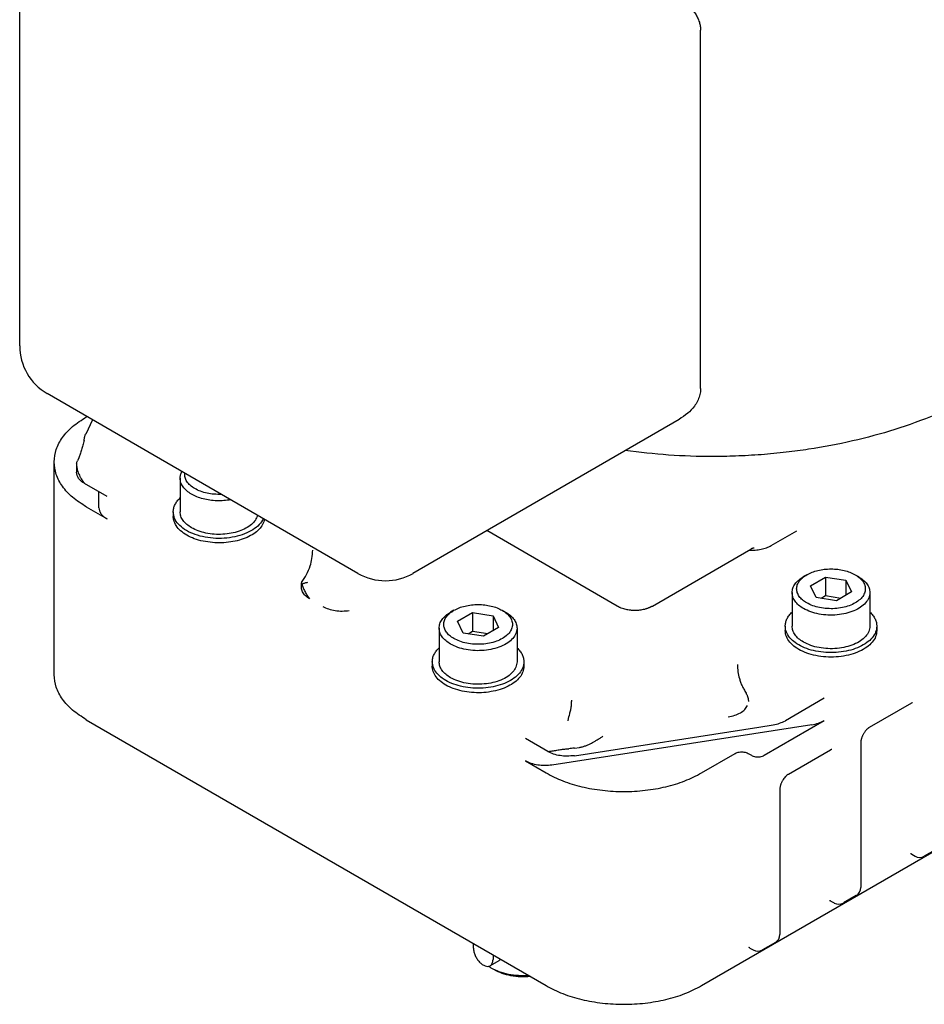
# Model space of a CAD drawing. Header units: inches. Extents: x -410 to 301, y -895 to 257.
# Tile 19 of 32: x 150 to 249, y -874 to -766. Entities that reach past the tile are written whole.
import ezdxf

# ---------------------------------------------------------------- set-up
doc = ezdxf.new("R2010")
doc.units = ezdxf.units.IN

# ---------------------------------------------------------------- blocks, each defined once
blk = doc.blocks.new('001_G21_BF_B3_20W_30W_Motor_verschmolzen__4', base_point=(154.08, -873.77))
at = {"color": 7, "linetype": 'Continuous'}
for p, q in [((157.6, -809.61), (157.67, -809.57)), ((158.26, -809.91), (157.53, -811.5)), ((156.78, -814.07), (156.63, -814.39)), ((154.08, -837.77), (154.08, -814.52)), ((156.53, -814.84), (156.53, -815.65)), ((167.84, -816.31), (167.84, -819.98)), ((159.86, -818.3), (157.41, -816.88)), ((158.98, -819.52), (158.98, -817.79)), ((157.6, -819.44), (159.86, -820.74)), ((167.09, -819.98), (167.09, -820.47)), ((215.58, -830.28), (201.33, -822.03)), ((232.38, -823.65), (235.17, -822.04)), ((219.41, -830.28), (230.15, -824.06)), ((236.27, -826.85), (235.92, -827.05)), ((241.56, -826.85), (241.91, -827.05)), ((181.1, -828.24), (181.1, -827.75)), ((236.69, -828.04), (238.32, -827.1)), ((237.28, -829.33), (236.69, -828.04)), ((238.32, -827.1), (238.32, -829.13)), ((238.32, -827.1), (240.55, -827.44)), ((240.55, -827.44), (240.55, -829.08)), ((240.55, -827.44), (241.15, -828.73)), ((234.67, -828.79), (234.67, -832.46)), ((237.83, -829.42), (238.32, -829.13)), ((238.32, -829.13), (240, -829.4)), ((241.15, -828.73), (239.51, -829.68)), ((243.17, -828.79), (243.17, -832.46)), ((239.51, -829.68), (237.28, -829.33)), ((197.74, -830.73), (197.38, -830.94)), ((198.15, -831.93), (199.78, -830.98)), ((199.78, -830.98), (199.78, -833.02)), ((199.78, -830.98), (202.01, -831.33)), ((202.01, -831.33), (202.01, -832.97)), ((202.01, -831.33), (202.61, -832.62)), ((203.02, -830.73), (203.37, -830.94)), ((198.75, -833.22), (198.15, -831.93)), ((196.13, -832.68), (196.13, -836.35)), ((200.98, -833.57), (198.75, -833.22)), ((199.29, -833.3), (199.78, -833.02)), ((199.78, -833.02), (201.46, -833.28)), ((202.61, -832.62), (200.98, -833.57)), ((204.63, -832.68), (204.63, -836.35)), ((233.92, -832.46), (233.92, -832.95)), ((243.92, -832.46), (243.92, -832.95)), ((195.38, -836.35), (195.38, -836.84)), ((205.38, -836.35), (205.38, -836.84)), ((238.18, -840.34), (233.93, -842.79)), ((247.69, -840.87), (243.09, -843.53)), ((157.6, -842.68), (207.8, -871.73)), ((231.63, -846.57), (238.18, -842.78)), ((236.83, -843.23), (208.44, -847.63)), ((210.89, -846.61), (231.02, -843.48)), ((231.02, -843.48), (232.59, -843.24)), ((207.99, -846.16), (205.54, -844.74)), ((242.18, -845.12), (242.18, -861.02)), ((210.89, -845.79), (211.45, -845.7)), ((224.77, -848.49), (228.45, -846.36)), ((229.87, -846.36), (230.22, -846.57)), ((238.85, -845.99), (234.26, -848.65)), ((205.54, -847.18), (207.8, -848.49)), ((233.34, -850.23), (233.34, -866.14)), ((224.77, -871.73), (257.44, -852.83)), ((250.52, -856.77), (249.1, -857.59)), ((247.75, -857.38), (248.1, -857.59)), ((238.91, -862.5), (239.26, -862.7)), ((241.68, -861.89), (240.27, -862.7)), ((199.88, -867.64), (199.88, -867.15)), ((230.07, -867.62), (230.43, -867.82)), ((232.84, -867), (231.43, -867.82)), ((202.63, -869.02), (201.7, -869.56)), ((202.01, -868.38), (202.01, -868.87)), ((202.16, -870.01), (201.81, -869.81))]:
    blk.add_line(p, q, dxfattribs=at)
for centre, start, end in [((248.6, -856.72), 239.9388, 300.0612), ((241.18, -861.02), 300.0612, 0), ((239.76, -861.84), 239.9388, 300.0612), ((232.34, -866.14), 300.0612, 0), ((230.93, -866.96), 239.9388, 300.0612)]:
    blk.add_arc(centre, 1, start, end, dxfattribs=at)
for points, knots in [([(154.08, -814.52), (154.13, -814.06), (154.23, -813.11), (154.98, -811.78), (156.11, -810.57), (157.08, -809.94), (157.6, -809.61)], [0, 0, 0, 0, 1.374439, 2.845435, 4.479908, 6.306053, 6.306053, 6.306053, 6.306053]), ([(157.36, -812.22), (157.37, -812.16), (157.37, -812.04), (157.4, -811.86), (157.45, -811.67), (157.5, -811.56), (157.53, -811.5)], [0, 0, 0, 0, 0.1699524, 0.3706778, 0.5549141, 0.7429058, 0.7429058, 0.7429058, 0.7429058]), ([(157.37, -812.17), (157.32, -812.35), (157.23, -812.69), (157.12, -813.11), (157.02, -813.43), (156.94, -813.66), (156.87, -813.87), (156.81, -814), (156.78, -814.07)], [0, 0, 0, 0, 0.538867, 1.055354, 1.307583, 1.55259, 1.768395, 1.982027, 1.982027, 1.982027, 1.982027]), ([(157.6, -819.44), (157.08, -819.11), (156.11, -818.48), (154.98, -817.27), (154.23, -815.94), (154.13, -814.98), (154.08, -814.52)], [0, 0, 0, 0, 1.826145, 3.460618, 4.931614, 6.306053, 6.306053, 6.306053, 6.306053]), ([(156.54, -814.74), (156.53, -814.75), (156.53, -814.76), (156.53, -814.79), (156.53, -814.82), (156.53, -814.83), (156.53, -814.84)], [0, 0, 0, 0, 0.0253462, 0.0500225, 0.0767516, 0.1027777, 0.1027777, 0.1027777, 0.1027777]), ([(156.53, -814.84), (156.53, -814.86), (156.53, -814.89), (156.54, -814.99), (156.56, -815.16), (156.61, -815.37), (156.68, -815.6), (156.78, -815.85), (156.9, -816.11), (157.05, -816.36), (157.21, -816.62), (157.34, -816.79), (157.41, -816.88)], [0, 0, 0, 0, 0.049725, 0.102363, 0.305783, 0.540031, 0.752596, 1.034113, 1.326934, 1.632674, 1.911193, 2.254005, 2.254005, 2.254005, 2.254005]), ([(156.54, -814.74), (156.54, -814.68), (156.56, -814.56), (156.61, -814.44), (156.63, -814.39)], [0, 0, 0, 0, 0.1808954, 0.3673441, 0.3673441, 0.3673441, 0.3673441]), ([(157.41, -816.88), (157.28, -816.8), (157.04, -816.64), (156.76, -816.34), (156.57, -816), (156.54, -815.77), (156.53, -815.65)], [0, 0, 0, 0, 0.456536, 0.865154, 1.232904, 1.576513, 1.576513, 1.576513, 1.576513]), ([(167.84, -816.31), (167.85, -816.19), (167.87, -815.93), (167.98, -815.69), (168.04, -815.57)], [0, 0, 0, 0, 0.377723, 0.7720599, 0.7720599, 0.7720599, 0.7720599]), ([(169.09, -818.05), (168.91, -817.93), (168.56, -817.71), (168.16, -817.28), (167.9, -816.81), (167.86, -816.47), (167.84, -816.31)], [0, 0, 0, 0, 0.64676, 1.225635, 1.746613, 2.233394, 2.233394, 2.233394, 2.233394]), ([(169.44, -817.44), (169.27, -817.33), (168.94, -817.11), (168.57, -816.69), (168.35, -816.23), (168.35, -815.91), (168.35, -815.75)], [0, 0, 0, 0, 0.618388, 1.166236, 1.656984, 2.120856, 2.120856, 2.120856, 2.120856]), ([(167.09, -819.98), (167.1, -819.85), (167.12, -819.57), (167.28, -819.17), (167.52, -818.79), (167.73, -818.57), (167.84, -818.46)], [0, 0, 0, 0, 0.402974, 0.82068, 1.265357, 1.745339, 1.745339, 1.745339, 1.745339]), ([(173.37, -818.66), (173.12, -818.7), (172.62, -818.77), (171.85, -818.78), (171.09, -818.72), (170.36, -818.57), (169.69, -818.36), (169.28, -818.15), (169.09, -818.05)], [0, 0, 0, 0, 0.760023, 1.53151, 2.297601, 3.041802, 3.749144, 4.407465, 4.407465, 4.407465, 4.407465]), ([(172.36, -818.07), (172.09, -818.07), (171.56, -818.07), (170.79, -817.95), (170.07, -817.76), (169.65, -817.54), (169.44, -817.44)], [0, 0, 0, 0, 0.800026, 1.583854, 2.328892, 3.016508, 3.016508, 3.016508, 3.016508]), ([(158.98, -819.52), (158.99, -819.63), (159.02, -819.87), (159.21, -820.2), (159.49, -820.51), (159.73, -820.66), (159.86, -820.74)], [0, 0, 0, 0, 0.34361, 0.711359, 1.119977, 1.576513, 1.576513, 1.576513, 1.576513]), ([(176.93, -820.72), (176.8, -820.94), (176.51, -821.43), (175.77, -821.98), (174.87, -822.42), (173.8, -822.73), (172.65, -822.89), (171.46, -822.88), (170.31, -822.71), (169.25, -822.4), (168.35, -821.94), (167.66, -821.38), (167.19, -820.71), (167.13, -820.22), (167.09, -819.98)], [0, 0, 0, 0, 0.781812, 1.677416, 2.691683, 3.805115, 4.982928, 6.182022, 7.356759, 8.464416, 9.471005, 10.358376, 11.133431, 11.837287, 11.837287, 11.837287, 11.837287]), ([(167.14, -820.88), (167.13, -820.81), (167.1, -820.68), (167.1, -820.54), (167.09, -820.47)], [0, 0, 0, 0, 0.2075593, 0.4130884, 0.4130884, 0.4130884, 0.4130884]), ([(169.09, -821.72), (168.91, -821.6), (168.56, -821.38), (168.16, -820.95), (167.9, -820.48), (167.86, -820.14), (167.84, -819.98)], [0, 0, 0, 0, 0.64676, 1.225635, 1.746613, 2.233394, 2.233394, 2.233394, 2.233394]), ([(176.3, -820.35), (176.23, -820.53), (176.08, -820.91), (175.61, -821.39), (175.01, -821.8), (174.26, -822.12), (173.41, -822.34), (172.5, -822.45), (171.57, -822.44), (170.67, -822.32), (169.83, -822.09), (169.33, -821.84), (169.09, -821.72)], [0, 0, 0, 0, 0.576087, 1.222556, 1.954571, 2.768856, 3.649312, 4.571697, 5.507302, 6.426098, 7.299742, 8.104762, 8.104762, 8.104762, 8.104762]), ([(171.39, -823.34), (171.04, -823.29), (170.36, -823.21), (169.41, -822.94), (168.57, -822.56), (167.9, -822.08), (167.38, -821.53), (167.22, -821.09), (167.14, -820.88)], [0, 0, 0, 0, 1.048583, 2.045304, 2.965059, 3.791948, 4.524234, 5.180108, 5.180108, 5.180108, 5.180108]), ([(177.06, -820.79), (177, -820.99), (176.88, -821.39), (176.45, -821.93), (175.87, -822.4), (175.14, -822.79), (174.3, -823.09), (173.36, -823.29), (172.38, -823.38), (171.72, -823.35), (171.39, -823.34)], [0, 0, 0, 0, 0.602995, 1.266806, 2.010668, 2.837617, 3.738484, 4.695712, 5.686402, 6.684798, 6.684798, 6.684798, 6.684798]), ([(229.99, -824.16), (230.21, -824.16), (230.64, -824.17), (231.27, -824.07), (231.86, -823.92), (232.22, -823.74), (232.38, -823.65)], [0, 0, 0, 0, 0.656766, 1.301453, 1.914413, 2.479386, 2.479386, 2.479386, 2.479386]), ([(181.11, -827.71), (181.3, -827.42), (181.67, -826.84), (182.04, -825.94), (182.27, -825.05), (182.3, -824.46), (182.32, -824.16)], [0, 0, 0, 0, 1.049898, 2.05967, 2.889927, 3.811388, 3.811388, 3.811388, 3.811388]), ([(230.19, -824.04), (230.19, -824.04), (230.18, -824.05), (230.17, -824.05), (230.16, -824.06), (230.15, -824.06), (230.15, -824.06)], [0, 0, 0, 0, 0.01202681, 0.02386561, 0.03489261, 0.04628831, 0.04628831, 0.04628831, 0.04628831]), ([(230.15, -824.06), (230.15, -824.06), (230.15, -824.06), (230.15, -824.06), (230.15, -824.06), (230.15, -824.06), (230.15, -824.06), (230.15, -824.06), (230.15, -824.06), (230.15, -824.06), (230.15, -824.06)], [0, 0, 0, 0, 0.000177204, 0.000354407, 0.00053161, 0.000708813, 0.000886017, 0.00106322, 0.001240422, 0.001417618, 0.001417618, 0.001417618, 0.001417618]), ([(230.23, -824.02), (230.23, -824.02), (230.22, -824.02), (230.21, -824.03), (230.2, -824.04), (230.19, -824.04), (230.19, -824.04)], [0, 0, 0, 0, 0.01270288, 0.02538678, 0.03579229, 0.04641792, 0.04641792, 0.04641792, 0.04641792]), ([(230.27, -824), (230.26, -824), (230.26, -824.01), (230.25, -824.01), (230.24, -824.02), (230.23, -824.02), (230.23, -824.02)], [0, 0, 0, 0, 0.01159957, 0.02317566, 0.03211876, 0.0412003, 0.0412003, 0.0412003, 0.0412003]), ([(230.3, -823.99), (230.3, -823.99), (230.29, -823.99), (230.28, -824), (230.28, -824), (230.27, -824), (230.27, -824)], [0, 0, 0, 0, 0.01082794, 0.02149271, 0.02973363, 0.03807396, 0.03807396, 0.03807396, 0.03807396]), ([(230.34, -823.98), (230.33, -823.98), (230.33, -823.98), (230.32, -823.98), (230.31, -823.99), (230.31, -823.99), (230.3, -823.99)], [0, 0, 0, 0, 0.00960386, 0.01919905, 0.02706499, 0.03506246, 0.03506246, 0.03506246, 0.03506246]), ([(230.51, -823.95), (230.51, -823.95), (230.49, -823.95), (230.47, -823.95), (230.45, -823.95), (230.43, -823.96), (230.41, -823.96), (230.39, -823.96), (230.37, -823.97), (230.36, -823.97), (230.35, -823.97), (230.34, -823.98), (230.34, -823.98)], [0, 0, 0, 0, 0.0205356, 0.0427673, 0.0625809, 0.0841078, 0.1109463, 0.1340758, 0.1437254, 0.1529714, 0.1669712, 0.1808723, 0.1808723, 0.1808723, 0.1808723]), ([(230.51, -823.95), (230.51, -823.95), (230.51, -823.95), (230.51, -823.95), (230.51, -823.95)], [0, 0, 0, 0, 0.000127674, 0.0002553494, 0.0002553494, 0.0002553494, 0.0002553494]), ([(234.67, -828.79), (234.68, -828.63), (234.72, -828.29), (234.99, -827.82), (235.39, -827.39), (235.74, -827.17), (235.92, -827.05)], [0, 0, 0, 0, 0.489118, 1.012897, 1.595276, 2.246226, 2.246226, 2.246226, 2.246226]), ([(236.26, -829.92), (236.1, -829.82), (235.8, -829.62), (235.44, -829.24), (235.22, -828.82), (235.14, -828.38), (235.22, -827.94), (235.45, -827.52), (235.81, -827.14), (236.11, -826.95), (236.27, -826.85)], [0, 0, 0, 0, 0.571943, 1.083716, 1.544233, 1.974626, 2.405323, 2.866651, 3.379513, 3.952606, 3.952606, 3.952606, 3.952606]), ([(241.56, -826.85), (241.74, -826.96), (242.08, -827.19), (242.47, -827.63), (242.67, -828.12), (242.67, -828.64), (242.47, -829.13), (242.09, -829.57), (241.56, -829.95), (240.9, -830.25), (240.15, -830.46), (239.34, -830.56), (238.5, -830.56), (237.69, -830.45), (236.93, -830.26), (236.48, -830.03), (236.26, -829.92)], [0, 0, 0, 0, 0.64895, 1.220333, 1.730891, 2.217483, 2.726926, 3.296513, 3.943493, 4.666886, 5.452881, 6.279498, 7.12022, 7.947066, 8.733495, 9.457477, 9.457477, 9.457477, 9.457477]), ([(236.27, -826.85), (236.46, -826.75), (236.85, -826.55), (237.5, -826.36), (238.19, -826.24), (238.92, -826.2), (239.64, -826.24), (240.34, -826.36), (240.98, -826.55), (241.37, -826.75), (241.56, -826.85)], [0, 0, 0, 0, 0.627048, 1.302997, 2.014057, 2.743401, 3.472745, 4.183806, 4.859755, 5.486802, 5.486802, 5.486802, 5.486802]), ([(241.91, -827.05), (242.09, -827.17), (242.44, -827.39), (242.84, -827.82), (243.11, -828.29), (243.15, -828.63), (243.17, -828.79)], [0, 0, 0, 0, 0.650951, 1.233329, 1.757108, 2.246226, 2.246226, 2.246226, 2.246226]), ([(181.11, -827.71), (181.11, -827.71), (181.1, -827.72), (181.1, -827.73), (181.1, -827.74), (181.1, -827.74), (181.1, -827.75)], [0, 0, 0, 0, 0.00904372, 0.01804494, 0.0273988, 0.0372066, 0.0372066, 0.0372066, 0.0372066]), ([(181.1, -827.75), (181.1, -827.76), (181.1, -827.78), (181.11, -827.81), (181.13, -827.84), (181.15, -827.87), (181.16, -827.88)], [0, 0, 0, 0, 0.0262813, 0.0581922, 0.09931, 0.1481758, 0.1481758, 0.1481758, 0.1481758]), ([(181.76, -827.71), (181.71, -827.71), (181.61, -827.73), (181.46, -827.76), (181.3, -827.81), (181.21, -827.86), (181.16, -827.88)], [0, 0, 0, 0, 0.1382428, 0.3134608, 0.4530425, 0.6269235, 0.6269235, 0.6269235, 0.6269235]), ([(181.16, -827.88), (181.17, -827.94), (181.21, -828.07), (181.28, -828.27), (181.36, -828.48), (181.46, -828.69), (181.58, -828.89), (181.7, -829.1), (181.83, -829.29), (181.93, -829.41), (181.98, -829.47)], [0, 0, 0, 0, 0.181497, 0.416584, 0.616168, 0.861453, 1.111311, 1.32403, 1.580141, 1.798023, 1.798023, 1.798023, 1.798023]), ([(181.1, -828.26), (181.1, -828.26), (181.1, -828.25), (181.1, -828.25), (181.1, -828.24), (181.1, -828.24), (181.1, -828.24)], [0, 0, 0, 0, 0.00499756, 0.01000952, 0.01500833, 0.02001495, 0.02001495, 0.02001495, 0.02001495]), ([(181.98, -829.47), (181.9, -829.42), (181.74, -829.32), (181.53, -829.14), (181.35, -828.94), (181.21, -828.73), (181.12, -828.5), (181.1, -828.34), (181.1, -828.26)], [0, 0, 0, 0, 0.279234, 0.556391, 0.825394, 1.08294, 1.324808, 1.559041, 1.559041, 1.559041, 1.559041]), ([(235.91, -830.53), (235.73, -830.42), (235.38, -830.2), (234.98, -829.77), (234.72, -829.29), (234.68, -828.96), (234.67, -828.79)], [0, 0, 0, 0, 0.64676, 1.225635, 1.746613, 2.233394, 2.233394, 2.233394, 2.233394]), ([(243.17, -828.79), (243.14, -828.99), (243.09, -829.4), (242.7, -829.96), (242.14, -830.43), (241.4, -830.82), (240.53, -831.09), (239.58, -831.25), (238.59, -831.27), (237.62, -831.16), (236.71, -830.93), (236.17, -830.66), (235.91, -830.53)], [0, 0, 0, 0, 0.586111, 1.229442, 1.96377, 2.795807, 3.712136, 4.686419, 5.684975, 6.671318, 7.610356, 8.472751, 8.472751, 8.472751, 8.472751]), ([(197.74, -830.73), (197.92, -830.64), (198.31, -830.44), (198.96, -830.25), (199.66, -830.13), (200.38, -830.09), (201.1, -830.13), (201.8, -830.25), (202.45, -830.44), (202.83, -830.64), (203.02, -830.73)], [0, 0, 0, 0, 0.627048, 1.302997, 2.014057, 2.743401, 3.472745, 4.183806, 4.859755, 5.486802, 5.486802, 5.486802, 5.486802]), ([(219.41, -830.28), (219.39, -830.29), (219.34, -830.32), (219.29, -830.34), (219.25, -830.36), (219.2, -830.39), (219.14, -830.42), (219.04, -830.46), (218.94, -830.5), (218.82, -830.54), (218.68, -830.59), (218.5, -830.64), (218.27, -830.69), (218.02, -830.72), (217.77, -830.75), (217.57, -830.75), (217.39, -830.75), (217.27, -830.75), (217.14, -830.74), (216.96, -830.72), (216.76, -830.69), (216.53, -830.65), (216.28, -830.58), (216.06, -830.51), (215.89, -830.44), (215.8, -830.4), (215.74, -830.37), (215.69, -830.34), (215.63, -830.31), (215.59, -830.29), (215.58, -830.28)], [0, 0, 0, 0, 0.071707, 0.145174, 0.175267, 0.209024, 0.298761, 0.39905, 0.514388, 0.650184, 0.777945, 0.934082, 1.229333, 1.47332, 1.700985, 1.971176, 2.084914, 2.226458, 2.344997, 2.479291, 2.741051, 2.951239, 3.207883, 3.50938, 3.637514, 3.751408, 3.809615, 3.855746, 3.926989, 3.98934, 3.98934, 3.98934, 3.98934]), ([(215.58, -830.28), (215.58, -830.28), (215.58, -830.28), (215.58, -830.28), (215.58, -830.28), (215.58, -830.28), (215.58, -830.28), (215.58, -830.28), (215.58, -830.28), (215.58, -830.28), (215.58, -830.28)], [0, 0, 0, 0, 0.00000421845, 0.00000843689, 0.00001265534, 0.00001687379, 0.00002109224, 0.00002531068, 0.00002952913, 0.00003374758, 0.00003374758, 0.00003374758, 0.00003374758]), ([(219.41, -830.28), (219.41, -830.28), (219.41, -830.28), (219.41, -830.28), (219.41, -830.28), (219.41, -830.28), (219.41, -830.28), (219.41, -830.28), (219.41, -830.28), (219.41, -830.28), (219.41, -830.28)], [0, 0, 0, 0, 0.00000380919, 0.00000761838, 0.00001142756, 0.00001523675, 0.00001904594, 0.00002285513, 0.00002666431, 0.0000304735, 0.0000304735, 0.0000304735, 0.0000304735]), ([(183.43, -830.31), (183.63, -830.41), (184.06, -830.62), (184.78, -830.77), (185.55, -830.84), (186.07, -830.78), (186.32, -830.76)], [0, 0, 0, 0, 0.679837, 1.423882, 2.20259, 2.981298, 2.981298, 2.981298, 2.981298]), ([(196.13, -832.68), (196.15, -832.52), (196.18, -832.18), (196.45, -831.71), (196.85, -831.27), (197.2, -831.05), (197.38, -830.94)], [0, 0, 0, 0, 0.489118, 1.012897, 1.595276, 2.246226, 2.246226, 2.246226, 2.246226]), ([(197.73, -833.81), (197.57, -833.71), (197.26, -833.51), (196.91, -833.13), (196.68, -832.71), (196.6, -832.27), (196.68, -831.83), (196.91, -831.41), (197.27, -831.03), (197.58, -830.84), (197.74, -830.73)], [0, 0, 0, 0, 0.571943, 1.083716, 1.544233, 1.974626, 2.405323, 2.866651, 3.379513, 3.952606, 3.952606, 3.952606, 3.952606]), ([(203.02, -830.73), (203.2, -830.85), (203.55, -831.07), (203.93, -831.52), (204.14, -832.01), (204.14, -832.53), (203.94, -833.02), (203.56, -833.46), (203.02, -833.84), (202.37, -834.14), (201.61, -834.34), (200.8, -834.45), (199.97, -834.45), (199.15, -834.34), (198.39, -834.14), (197.94, -833.92), (197.73, -833.81)], [0, 0, 0, 0, 0.64895, 1.220333, 1.730891, 2.217483, 2.726926, 3.296513, 3.943493, 4.666886, 5.452881, 6.279498, 7.12022, 7.947066, 8.733495, 9.457477, 9.457477, 9.457477, 9.457477]), ([(203.37, -830.94), (203.56, -831.05), (203.91, -831.27), (204.31, -831.71), (204.58, -832.18), (204.61, -832.52), (204.63, -832.68)], [0, 0, 0, 0, 0.650951, 1.233329, 1.757108, 2.246226, 2.246226, 2.246226, 2.246226]), ([(233.92, -832.46), (233.93, -832.33), (233.95, -832.06), (234.1, -831.66), (234.34, -831.27), (234.55, -831.05), (234.67, -830.94)], [0, 0, 0, 0, 0.402974, 0.82068, 1.265357, 1.745339, 1.745339, 1.745339, 1.745339]), ([(243.17, -830.94), (243.28, -831.05), (243.5, -831.27), (243.73, -831.66), (243.89, -832.06), (243.91, -832.33), (243.92, -832.46)], [0, 0, 0, 0, 0.479983, 0.924659, 1.342366, 1.745339, 1.745339, 1.745339, 1.745339]), ([(197.37, -834.42), (197.19, -834.3), (196.85, -834.08), (196.45, -833.65), (196.18, -833.18), (196.15, -832.85), (196.13, -832.68)], [0, 0, 0, 0, 0.64676, 1.225635, 1.746613, 2.233394, 2.233394, 2.233394, 2.233394]), ([(204.63, -832.68), (204.6, -832.88), (204.55, -833.29), (204.17, -833.84), (203.6, -834.32), (202.86, -834.71), (201.99, -834.98), (201.04, -835.13), (200.05, -835.16), (199.08, -835.04), (198.17, -834.82), (197.63, -834.55), (197.37, -834.42)], [0, 0, 0, 0, 0.586111, 1.229442, 1.96377, 2.795807, 3.712136, 4.686419, 5.684975, 6.671318, 7.610356, 8.472751, 8.472751, 8.472751, 8.472751]), ([(243.92, -832.46), (243.89, -832.68), (243.84, -833.14), (243.42, -833.77), (242.82, -834.31), (242.02, -834.76), (241.07, -835.1), (240.02, -835.31), (238.92, -835.38), (237.81, -835.31), (236.76, -835.1), (235.82, -834.76), (235.02, -834.31), (234.41, -833.77), (234, -833.14), (233.94, -832.68), (233.92, -832.46)], [0, 0, 0, 0, 0.656036, 1.37079, 2.180673, 3.095423, 4.104198, 5.182467, 6.297434, 7.412402, 8.490671, 9.499446, 10.414196, 11.224079, 11.938833, 12.594869, 12.594869, 12.594869, 12.594869]), ([(243.92, -832.95), (243.89, -833.17), (243.84, -833.63), (243.42, -834.26), (242.82, -834.8), (242.02, -835.25), (241.07, -835.59), (240.02, -835.8), (238.92, -835.87), (237.81, -835.8), (236.76, -835.59), (235.82, -835.25), (235.02, -834.8), (234.41, -834.26), (234, -833.63), (233.94, -833.17), (233.92, -832.95)], [0, 0, 0, 0, 0.656036, 1.37079, 2.180673, 3.095423, 4.104198, 5.182467, 6.297434, 7.412402, 8.490671, 9.499446, 10.414196, 11.224079, 11.938833, 12.594869, 12.594869, 12.594869, 12.594869]), ([(235.91, -834.2), (235.73, -834.09), (235.38, -833.87), (234.98, -833.43), (234.72, -832.96), (234.68, -832.63), (234.67, -832.46)], [0, 0, 0, 0, 0.64676, 1.225635, 1.746613, 2.233394, 2.233394, 2.233394, 2.233394]), ([(243.17, -832.46), (243.14, -832.66), (243.09, -833.07), (242.7, -833.63), (242.14, -834.1), (241.4, -834.49), (240.53, -834.76), (239.58, -834.92), (238.59, -834.94), (237.62, -834.83), (236.71, -834.6), (236.17, -834.33), (235.91, -834.2)], [0, 0, 0, 0, 0.586111, 1.229442, 1.96377, 2.795807, 3.712136, 4.686419, 5.684975, 6.671318, 7.610356, 8.472751, 8.472751, 8.472751, 8.472751]), ([(195.38, -836.35), (195.39, -836.22), (195.41, -835.94), (195.56, -835.54), (195.8, -835.16), (196.02, -834.94), (196.13, -834.83)], [0, 0, 0, 0, 0.402974, 0.82068, 1.265357, 1.745339, 1.745339, 1.745339, 1.745339]), ([(204.63, -834.83), (204.74, -834.94), (204.96, -835.16), (205.2, -835.54), (205.35, -835.94), (205.37, -836.22), (205.38, -836.35)], [0, 0, 0, 0, 0.479983, 0.924659, 1.342366, 1.745339, 1.745339, 1.745339, 1.745339]), ([(205.38, -836.35), (205.35, -836.57), (205.3, -837.03), (204.89, -837.66), (204.28, -838.2), (203.48, -838.65), (202.53, -838.99), (201.48, -839.2), (200.38, -839.27), (199.28, -839.2), (198.23, -838.99), (197.28, -838.65), (196.48, -838.2), (195.87, -837.66), (195.46, -837.03), (195.41, -836.57), (195.38, -836.35)], [0, 0, 0, 0, 0.656036, 1.37079, 2.180673, 3.095423, 4.104198, 5.182467, 6.297434, 7.412402, 8.490671, 9.499446, 10.414196, 11.224079, 11.938833, 12.594869, 12.594869, 12.594869, 12.594869]), ([(197.37, -838.09), (197.19, -837.97), (196.85, -837.75), (196.45, -837.32), (196.18, -836.85), (196.15, -836.51), (196.13, -836.35)], [0, 0, 0, 0, 0.64676, 1.225635, 1.746613, 2.233394, 2.233394, 2.233394, 2.233394]), ([(204.63, -836.35), (204.6, -836.55), (204.55, -836.96), (204.17, -837.51), (203.6, -837.99), (202.86, -838.38), (201.99, -838.65), (201.04, -838.8), (200.05, -838.83), (199.08, -838.71), (198.17, -838.49), (197.63, -838.22), (197.37, -838.09)], [0, 0, 0, 0, 0.586111, 1.229442, 1.96377, 2.795807, 3.712136, 4.686419, 5.684975, 6.671318, 7.610356, 8.472751, 8.472751, 8.472751, 8.472751]), ([(228.69, -836.64), (228.71, -836.91), (228.73, -837.43), (228.88, -838.07), (229.04, -838.58), (229.2, -838.97), (229.4, -839.38), (229.55, -839.65), (229.64, -839.79)], [0, 0, 0, 0, 0.814464, 1.555704, 1.974702, 2.39759, 2.83769, 3.325632, 3.325632, 3.325632, 3.325632]), ([(157.6, -842.68), (157.08, -842.35), (156.11, -841.72), (154.98, -840.51), (154.23, -839.18), (154.13, -838.23), (154.08, -837.77)], [0, 0, 0, 0, 1.826145, 3.460618, 4.931614, 6.306053, 6.306053, 6.306053, 6.306053]), ([(195.43, -837.25), (195.41, -837.18), (195.39, -837.05), (195.38, -836.91), (195.38, -836.84)], [0, 0, 0, 0, 0.2075593, 0.4130884, 0.4130884, 0.4130884, 0.4130884]), ([(199.67, -839.71), (199.32, -839.66), (198.65, -839.58), (197.69, -839.31), (196.86, -838.93), (196.18, -838.45), (195.67, -837.9), (195.51, -837.46), (195.43, -837.25)], [0, 0, 0, 0, 1.048583, 2.045304, 2.965059, 3.791948, 4.524234, 5.180108, 5.180108, 5.180108, 5.180108]), ([(205.38, -836.84), (205.36, -837.05), (205.31, -837.49), (204.93, -838.09), (204.38, -838.62), (203.64, -839.06), (202.76, -839.41), (201.78, -839.64), (200.74, -839.76), (200.03, -839.72), (199.67, -839.71)], [0, 0, 0, 0, 0.625324, 1.302075, 2.063539, 2.92059, 3.866205, 4.881074, 5.938113, 7.006072, 7.006072, 7.006072, 7.006072]), ([(229.64, -839.79), (229.66, -839.82), (229.7, -839.89), (229.75, -840), (229.8, -840.11), (229.83, -840.23), (229.86, -840.34), (229.88, -840.46), (229.9, -840.58), (229.9, -840.65), (229.9, -840.69)], [0, 0, 0, 0, 0.1163642, 0.243293, 0.3634558, 0.4819767, 0.6009226, 0.718878, 0.83792, 0.9566271, 0.9566271, 0.9566271, 0.9566271]), ([(210.31, -842.28), (210.36, -842.13), (210.45, -841.84), (210.54, -841.4), (210.59, -840.96), (210.6, -840.67), (210.6, -840.53)], [0, 0, 0, 0, 0.475613, 0.909606, 1.359028, 1.785974, 1.785974, 1.785974, 1.785974]), ([(247.83, -840.82), (247.83, -840.82), (247.83, -840.82), (247.83, -840.82), (247.83, -840.82), (247.83, -840.82), (247.83, -840.82), (247.83, -840.82), (247.82, -840.82), (247.82, -840.82), (247.82, -840.82), (247.82, -840.82), (247.81, -840.82), (247.81, -840.82), (247.8, -840.82), (247.8, -840.82), (247.79, -840.83), (247.78, -840.83), (247.77, -840.83), (247.76, -840.84), (247.75, -840.84), (247.74, -840.85), (247.73, -840.85), (247.72, -840.86), (247.7, -840.87), (247.69, -840.87), (247.69, -840.87)], [0, 0, 0, 0, 0.0002417, 0.0004833, 0.0010932, 0.0019646, 0.0038494, 0.0055987, 0.0070675, 0.0081106, 0.0109996, 0.0144824, 0.0185645, 0.0232521, 0.0285517, 0.0344708, 0.0432045, 0.0526362, 0.0627695, 0.0736081, 0.0851563, 0.097419, 0.1104013, 0.1241087, 0.1385475, 0.1537242, 0.1537242, 0.1537242, 0.1537242]), ([(227.67, -842.37), (227.92, -842.32), (228.39, -842.23), (229, -841.95), (229.51, -841.61), (229.7, -841.29), (229.8, -841.14)], [0, 0, 0, 0, 0.744044, 1.423882, 2.021051, 2.536015, 2.536015, 2.536015, 2.536015]), ([(210.23, -842.81), (210.23, -842.77), (210.23, -842.68), (210.25, -842.54), (210.27, -842.41), (210.3, -842.32), (210.31, -842.28)], [0, 0, 0, 0, 0.1352261, 0.2709477, 0.4137651, 0.541269, 0.541269, 0.541269, 0.541269]), ([(232.59, -843.24), (232.83, -843.19), (233.3, -843.1), (233.73, -842.89), (233.93, -842.79)], [0, 0, 0, 0, 0.744044, 1.423882, 1.423882, 1.423882, 1.423882]), ([(236.83, -843.23), (237.08, -843.18), (237.55, -843.1), (237.97, -842.88), (238.18, -842.78)], [0, 0, 0, 0, 0.744044, 1.423882, 1.423882, 1.423882, 1.423882]), ([(243.09, -843.53), (243.08, -843.54), (243.06, -843.56), (243.02, -843.58), (242.99, -843.61), (242.93, -843.65), (242.85, -843.72), (242.77, -843.8), (242.68, -843.9), (242.6, -844), (242.53, -844.12), (242.45, -844.23), (242.39, -844.35), (242.34, -844.47), (242.29, -844.58), (242.26, -844.68), (242.23, -844.76), (242.22, -844.82), (242.2, -844.88), (242.19, -844.95), (242.18, -845.03), (242.18, -845.09), (242.18, -845.12)], [0, 0, 0, 0, 0.042524, 0.080397, 0.126346, 0.179933, 0.289146, 0.434481, 0.544862, 0.680899, 0.826994, 0.948661, 1.095465, 1.216139, 1.351764, 1.461774, 1.53416, 1.597224, 1.653055, 1.714953, 1.810565, 1.89332, 1.89332, 1.89332, 1.89332]), ([(211.45, -845.7), (211.51, -845.69), (211.62, -845.67), (211.79, -845.63), (211.96, -845.58), (212.19, -845.5), (212.46, -845.39), (212.78, -845.23), (213.09, -845.06), (213.4, -844.87), (213.7, -844.68), (213.9, -844.56), (214, -844.49)], [0, 0, 0, 0, 0.181881, 0.352835, 0.533095, 0.707377, 1.06564, 1.418733, 1.776542, 2.13507, 2.491538, 2.848618, 2.848618, 2.848618, 2.848618]), ([(207.99, -846.16), (208.15, -846.14), (208.49, -846.1), (208.98, -846.01), (209.48, -845.93), (209.86, -845.88), (210.12, -845.85), (210.23, -845.85), (210.28, -845.85)], [0, 0, 0, 0, 0.479857, 1.011214, 1.509542, 1.993525, 2.154803, 2.310299, 2.310299, 2.310299, 2.310299]), ([(210.89, -846.61), (210.63, -846.63), (210.11, -846.69), (209.35, -846.62), (208.62, -846.47), (208.2, -846.26), (207.99, -846.16)], [0, 0, 0, 0, 0.778708, 1.557416, 2.30146, 2.981298, 2.981298, 2.981298, 2.981298]), ([(210.89, -845.79), (210.79, -845.8), (210.59, -845.83), (210.38, -845.84), (210.28, -845.85)], [0, 0, 0, 0, 0.3045467, 0.6124245, 0.6124245, 0.6124245, 0.6124245]), ([(228.45, -846.36), (228.52, -846.33), (228.66, -846.26), (228.9, -846.21), (229.16, -846.19), (229.41, -846.21), (229.65, -846.26), (229.8, -846.33), (229.87, -846.36)], [0, 0, 0, 0, 0.226612, 0.474627, 0.734197, 0.993766, 1.241781, 1.468393, 1.468393, 1.468393, 1.468393]), ([(238.99, -845.93), (238.99, -845.93), (238.99, -845.93), (238.99, -845.93), (238.99, -845.93), (238.99, -845.93), (238.99, -845.93), (238.99, -845.93), (238.99, -845.93), (238.98, -845.93), (238.98, -845.93), (238.98, -845.93), (238.97, -845.93), (238.97, -845.94), (238.96, -845.94), (238.96, -845.94), (238.95, -845.94), (238.95, -845.94), (238.94, -845.95), (238.94, -845.95), (238.93, -845.95), (238.92, -845.95), (238.91, -845.96), (238.9, -845.96), (238.89, -845.97), (238.88, -845.97), (238.87, -845.98), (238.86, -845.98), (238.86, -845.99), (238.85, -845.99)], [0, 0, 0, 0, 0.0002417, 0.0004833, 0.0011026, 0.0019646, 0.0038494, 0.0055987, 0.0070675, 0.0081106, 0.0109996, 0.0144824, 0.0185645, 0.0232521, 0.0285517, 0.0344708, 0.0394389, 0.0450948, 0.0514409, 0.0584796, 0.0662144, 0.074649, 0.0837878, 0.0936358, 0.1041985, 0.115482, 0.1274927, 0.1402378, 0.1537249, 0.1537249, 0.1537249, 0.1537249]), ([(208.44, -847.63), (208.18, -847.66), (207.67, -847.72), (206.9, -847.65), (206.18, -847.49), (205.75, -847.28), (205.54, -847.18)], [0, 0, 0, 0, 0.778708, 1.557416, 2.30146, 2.981298, 2.981298, 2.981298, 2.981298]), ([(230.22, -846.57), (230.29, -846.6), (230.43, -846.67), (230.67, -846.73), (230.93, -846.75), (231.18, -846.73), (231.42, -846.67), (231.57, -846.6), (231.63, -846.57)], [0, 0, 0, 0, 0.226612, 0.474627, 0.734197, 0.993766, 1.241781, 1.468393, 1.468393, 1.468393, 1.468393]), ([(207.8, -848.49), (208.4, -848.8), (209.65, -849.44), (211.73, -850.05), (213.96, -850.44), (216.29, -850.57), (218.62, -850.44), (220.85, -850.05), (222.93, -849.44), (224.18, -848.8), (224.77, -848.49)], [0, 0, 0, 0, 2.013147, 4.184797, 6.470345, 8.81523, 11.160114, 13.445663, 15.617313, 17.63046, 17.63046, 17.63046, 17.63046]), ([(234.26, -848.65), (234.23, -848.66), (234.18, -848.69), (234.1, -848.76), (234.01, -848.83), (233.89, -848.95), (233.76, -849.12), (233.64, -849.31), (233.55, -849.46), (233.5, -849.58), (233.45, -849.69), (233.41, -849.81), (233.38, -849.94), (233.35, -850.05), (233.34, -850.15), (233.34, -850.21), (233.34, -850.23)], [0, 0, 0, 0, 0.075507, 0.179899, 0.301722, 0.434449, 0.6853, 0.948433, 1.095237, 1.215911, 1.328221, 1.461545, 1.606108, 1.71468, 1.810292, 1.893048, 1.893048, 1.893048, 1.893048]), ([(247.75, -857.38), (247.75, -857.38), (247.74, -857.38), (247.74, -857.38), (247.73, -857.38), (247.73, -857.37), (247.72, -857.37), (247.72, -857.37), (247.71, -857.37), (247.71, -857.36), (247.7, -857.36), (247.7, -857.36), (247.69, -857.36), (247.69, -857.36), (247.68, -857.36), (247.68, -857.35), (247.67, -857.35), (247.67, -857.35), (247.67, -857.35), (247.66, -857.35), (247.66, -857.35), (247.65, -857.35), (247.65, -857.35), (247.64, -857.35), (247.64, -857.35), (247.64, -857.35), (247.63, -857.34), (247.63, -857.34), (247.62, -857.34), (247.62, -857.34), (247.62, -857.34), (247.62, -857.34), (247.61, -857.34), (247.61, -857.34), (247.61, -857.34), (247.61, -857.34), (247.61, -857.34), (247.61, -857.34), (247.61, -857.34), (247.61, -857.34), (247.61, -857.34), (247.61, -857.34), (247.61, -857.34), (247.61, -857.34)], [0, 0, 0, 0, 0.0065864, 0.0129488, 0.0190807, 0.0249753, 0.0306253, 0.0360227, 0.0411596, 0.0460273, 0.0506169, 0.0549194, 0.0607679, 0.0663833, 0.0717611, 0.076897, 0.081786, 0.0864227, 0.0908017, 0.094917, 0.0987623, 0.1023313, 0.1073285, 0.1120984, 0.1166381, 0.1209442, 0.1250132, 0.1288415, 0.1324248, 0.135759, 0.1380542, 0.1401423, 0.1420211, 0.1436882, 0.1451413, 0.1455633, 0.1461518, 0.1468543, 0.1476186, 0.1479875, 0.1482546, 0.1483622, 0.1484698, 0.1484698, 0.1484698, 0.1484698]), ([(238.91, -862.5), (238.91, -862.5), (238.91, -862.5), (238.9, -862.5), (238.9, -862.49), (238.9, -862.49), (238.89, -862.49), (238.89, -862.49), (238.88, -862.49), (238.88, -862.48), (238.87, -862.48), (238.87, -862.48), (238.86, -862.48), (238.86, -862.47), (238.85, -862.47), (238.84, -862.47), (238.84, -862.47), (238.84, -862.47), (238.83, -862.47), (238.83, -862.47), (238.82, -862.47), (238.82, -862.46), (238.82, -862.46), (238.81, -862.46), (238.81, -862.46), (238.81, -862.46), (238.8, -862.46), (238.8, -862.46), (238.8, -862.46), (238.79, -862.46), (238.79, -862.46), (238.79, -862.46), (238.78, -862.46), (238.78, -862.46), (238.78, -862.46), (238.78, -862.46), (238.78, -862.46), (238.78, -862.46), (238.77, -862.46), (238.77, -862.46), (238.77, -862.46), (238.77, -862.46), (238.77, -862.46), (238.77, -862.46), (238.77, -862.46), (238.77, -862.46), (238.77, -862.46), (238.77, -862.46), (238.77, -862.46)], [0, 0, 0, 0, 0.0038812, 0.0080137, 0.0123874, 0.0169922, 0.0218185, 0.0268568, 0.032098, 0.0375332, 0.0431538, 0.0489518, 0.0549195, 0.060768, 0.0663834, 0.0717613, 0.0768971, 0.0817861, 0.0864228, 0.0908018, 0.0949171, 0.0987624, 0.1023314, 0.1050131, 0.1079055, 0.1109895, 0.1142464, 0.1176577, 0.1212051, 0.1252433, 0.1290177, 0.1325243, 0.1357593, 0.1365782, 0.1376308, 0.138881, 0.1402929, 0.1418307, 0.1434588, 0.1451416, 0.1455636, 0.1461521, 0.1468546, 0.1476189, 0.1479906, 0.1482549, 0.1483625, 0.1484701, 0.1484701, 0.1484701, 0.1484701]), ([(199.88, -867.64), (199.89, -867.77), (199.91, -868.04), (200.06, -868.44), (200.26, -868.82), (200.52, -869.15), (200.82, -869.42), (201.13, -869.58), (201.44, -869.65), (201.61, -869.59), (201.7, -869.56)], [0, 0, 0, 0, 0.384561, 0.807934, 1.248096, 1.679936, 2.079843, 2.430594, 2.727656, 2.987124, 2.987124, 2.987124, 2.987124]), ([(230.07, -867.62), (230.07, -867.62), (230.07, -867.61), (230.06, -867.61), (230.06, -867.61), (230.06, -867.61), (230.05, -867.61), (230.05, -867.6), (230.04, -867.6), (230.04, -867.6), (230.03, -867.6), (230.03, -867.59), (230.02, -867.59), (230.02, -867.59), (230.01, -867.59), (230.01, -867.59), (230, -867.59), (230, -867.58), (229.99, -867.58), (229.99, -867.58), (229.98, -867.58), (229.98, -867.58), (229.98, -867.58), (229.97, -867.58), (229.97, -867.58), (229.96, -867.58), (229.96, -867.58), (229.96, -867.58), (229.95, -867.58), (229.95, -867.58), (229.95, -867.58), (229.95, -867.58), (229.94, -867.58), (229.94, -867.58), (229.94, -867.58), (229.94, -867.58), (229.94, -867.58), (229.94, -867.58), (229.94, -867.58), (229.93, -867.58), (229.93, -867.58), (229.93, -867.58), (229.93, -867.58), (229.93, -867.58), (229.93, -867.58), (229.93, -867.58), (229.93, -867.58), (229.93, -867.58)], [0, 0, 0, 0, 0.0038812, 0.0080137, 0.0123874, 0.0169922, 0.0218185, 0.0268568, 0.032098, 0.0375332, 0.0431538, 0.0489518, 0.0549195, 0.060768, 0.0663834, 0.0717613, 0.0768971, 0.0817861, 0.0864228, 0.0908018, 0.0949171, 0.0987624, 0.1023314, 0.1068193, 0.1110622, 0.115057, 0.1188005, 0.1222888, 0.1255182, 0.1284846, 0.1311833, 0.1336099, 0.1357593, 0.1365782, 0.1376308, 0.138881, 0.1402929, 0.1418307, 0.1434588, 0.1451417, 0.1461361, 0.1469623, 0.1476189, 0.1479878, 0.1482549, 0.1483625, 0.1484701, 0.1484701, 0.1484701, 0.1484701]), ([(201.7, -869.56), (201.74, -869.52), (201.84, -869.45), (201.93, -869.29), (202, -869.09), (202, -868.95), (202.01, -868.87)], [0, 0, 0, 0, 0.1707786, 0.3536295, 0.5569172, 0.7841696, 0.7841696, 0.7841696, 0.7841696]), ([(202.63, -869.02), (202.66, -869), (202.72, -868.96), (202.77, -868.91), (202.81, -868.87), (202.82, -868.86), (202.82, -868.85)], [0, 0, 0, 0, 0.114302, 0.2057601, 0.232462, 0.2592849, 0.2592849, 0.2592849, 0.2592849]), ([(201.81, -869.81), (201.75, -869.78), (201.65, -869.72), (201.55, -869.65), (201.5, -869.62)], [0, 0, 0, 0, 0.1823014, 0.3604002, 0.3604002, 0.3604002, 0.3604002]), ([(205.9, -870.63), (205.53, -870.64), (204.79, -870.67), (203.71, -870.52), (202.7, -870.26), (202.09, -869.96), (201.81, -869.81)], [0, 0, 0, 0, 1.118308, 2.218548, 3.265543, 4.230017, 4.230017, 4.230017, 4.230017]), ([(206.08, -870.73), (205.72, -870.76), (205.02, -870.8), (203.98, -870.67), (203.01, -870.44), (202.43, -870.15), (202.16, -870.01)], [0, 0, 0, 0, 1.063888, 2.116062, 3.118519, 4.039366, 4.039366, 4.039366, 4.039366]), ([(207.8, -871.73), (208.4, -872.04), (209.65, -872.68), (211.73, -873.29), (213.96, -873.68), (216.29, -873.81), (218.62, -873.68), (220.85, -873.29), (222.93, -872.68), (224.18, -872.04), (224.77, -871.73)], [0, 0, 0, 0, 2.013147, 4.184797, 6.470345, 8.81523, 11.160114, 13.445663, 15.617313, 17.63046, 17.63046, 17.63046, 17.63046])]:
    blk.add_open_spline(points, degree=3, knots=knots, dxfattribs=at)
blk = doc.blocks.new('20W_30W_Motor__5', base_point=(150.33, -827.5))
at = {"color": 7, "linetype": 'Continuous'}
for p, q in [((150.33, -801.86), (150.33, -762.72)), ((224.67, -806.5), (224.67, -767.36)), ((187.26, -826.7), (153.32, -807.05)), ((222.33, -809.88), (193.27, -826.7))]:
    blk.add_line(p, q, dxfattribs=at)
for centre, start, end in [((156.33, -801.86), 180, 239.9388), ((190.27, -821.5), 239.9388, 300.0612)]:
    blk.add_arc(centre, 6, start, end, dxfattribs=at)
for points, knots in [([(217.08, -761.95), (217.52, -762.01), (218.4, -762.15), (219.45, -762.45), (220.28, -762.76), (220.89, -763.02), (221.5, -763.32), (222.06, -763.65), (222.59, -764), (223.08, -764.38), (223.52, -764.81), (223.89, -765.23), (224.19, -765.68), (224.42, -766.12), (224.58, -766.58), (224.65, -766.94), (224.67, -767.19), (224.67, -767.3), (224.67, -767.36)], [0, 0, 0, 0, 1.33002, 2.661226, 3.272242, 3.990163, 4.653218, 5.301642, 5.944812, 6.567044, 7.149408, 7.783393, 8.25345, 8.760906, 9.268501, 9.699393, 9.865596, 10.030471, 10.030471, 10.030471, 10.030471]), ([(269.73, -786.08), (269.72, -786.47), (269.71, -787.21), (269.6, -788.33), (269.44, -789.42), (269.21, -790.5), (268.92, -791.58), (268.56, -792.67), (268.12, -793.76), (267.61, -794.85), (267.04, -795.92), (266.39, -797), (265.67, -798.05), (264.86, -799.11), (263.97, -800.15), (263, -801.18), (261.92, -802.22), (260.7, -803.27), (259.34, -804.34), (257.85, -805.39), (256.22, -806.42), (253.74, -807.83), (250.3, -809.45), (245.89, -811.05), (241.25, -812.3), (237.28, -813.05), (233.94, -813.5), (231.28, -813.75), (228.59, -813.9), (225.22, -813.96), (221.19, -813.84), (218.02, -813.47), (216.44, -813.29)], [0, 0, 0, 0, 1.153242, 2.222731, 3.377663, 4.452619, 5.543968, 6.723418, 7.88646, 9.069699, 10.320734, 11.528428, 12.85246, 14.140028, 15.529663, 16.948774, 18.405082, 20.002177, 21.77883, 23.592681, 25.469881, 27.574093, 32.128057, 36.853225, 41.633698, 46.529286, 48.982553, 51.736257, 54.540409, 57.060646, 61.859609, 66.622813, 66.622813, 66.622813, 66.622813]), ([(224.67, -806.5), (224.67, -806.54), (224.67, -806.61), (224.66, -806.88), (224.58, -807.32), (224.35, -807.9), (223.94, -808.56), (223.28, -809.27), (222.65, -809.67), (222.33, -809.88)], [0, 0, 0, 0, 0.104447, 0.211581, 0.820499, 1.436919, 2.073523, 3.14266, 4.295974, 4.295974, 4.295974, 4.295974])]:
    blk.add_open_spline(points, degree=3, knots=knots, dxfattribs=at)
blk = doc.blocks.new('001_G21_BF_B3_20W_30W_Motor_verschmolzen__6', base_point=(150.33, -873.77))
for name, p in [('20W_30W_Motor__5', (150.33, -827.5)), ('001_G21_BF_B3_20W_30W_Motor_verschmolzen__4', (154.08, -873.77))]:
    blk.add_blockref(name, p)
blk = doc.blocks.new('ISOH', base_point=(213.43, -775))
blk.add_blockref('001_G21_BF_B3_20W_30W_Motor_verschmolzen__6', (150.33, -873.77))

msp = doc.modelspace()

# ---------------------------------------------------------------- block references
msp.add_blockref('ISOH', (213.43, -775))

doc.saveas('drawing.dxf')
